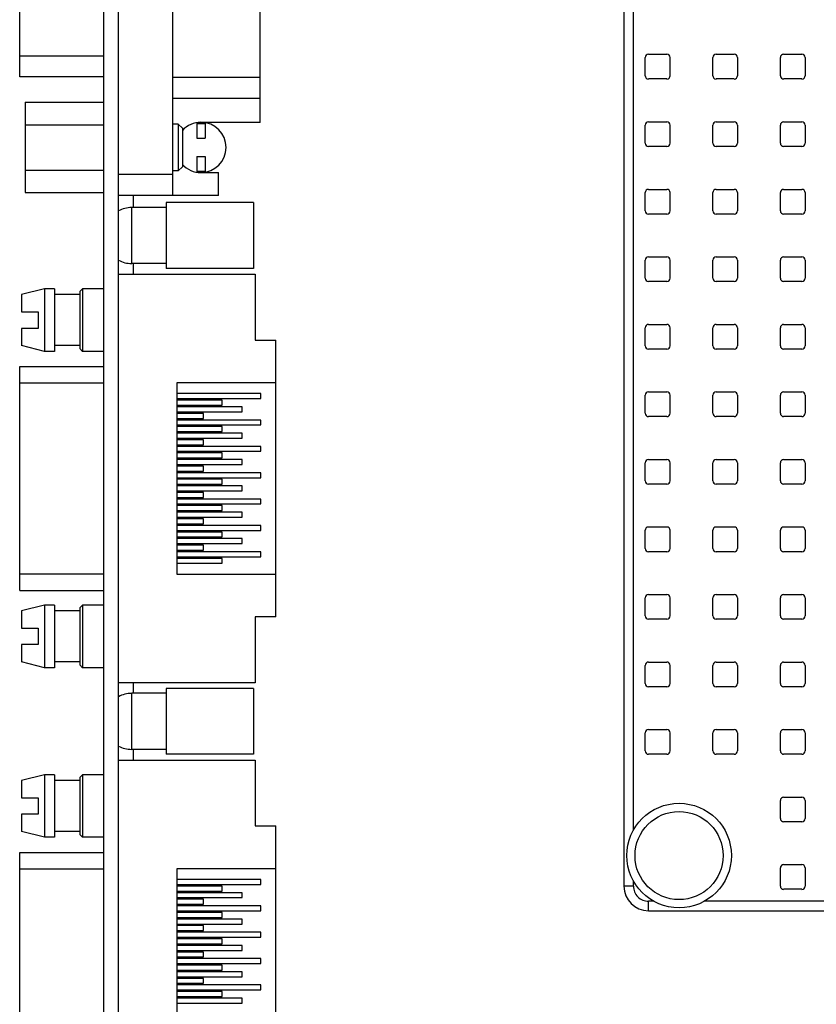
# Model space of a CAD drawing. Header units: inches. Extents: x 0 to 22, y 0 to 17.
# Tile 21 of 26: x 10.9 to 12.8, y 8.1 to 10.4. Entities that reach past the tile are written whole.
import ezdxf

# ---------------------------------------------------------------- set-up
doc = ezdxf.new("R2010")
doc.units = ezdxf.units.IN
doc.header["$LTSCALE"] = 1.21
doc.header["$MEASUREMENT"] = 0
doc.layers.get('0').update_dxf_attribs({"linetype": 'CONTINUOUS'})
doc.layers.add('02___PRT_ALL_AXES', color=7, linetype='CONTINUOUS')

msp = doc.modelspace()

# ---------------------------------------------------------------- linework, layer by layer
at = {"color": 3, "linetype": 'CONTINUOUS'}
msp.add_line((11.1054, 7.1151), (11.1054, 11.5991), dxfattribs=at)
at = {"color": 7, "linetype": 'CONTINUOUS'}
for p, q in [((11.1404, 7.1151), (11.1404, 11.5991)), ((11.2704, 10.0138), (11.2704, 11.2268)), ((11.4794, 10.2453), (11.4794, 10.9953)), ((12.3484, 10.9888), (12.3484, 8.3628)), ((12.3711, 8.4964), (12.3711, 10.8553)), ((12.3996, 10.2998), (12.3996, 10.3432)), ((12.4075, 10.351), (12.4508, 10.351)), ((12.4586, 10.3432), (12.4586, 10.2998)), ((12.561, 10.2998), (12.561, 10.3432)), ((12.5689, 10.351), (12.6122, 10.351)), ((12.6201, 10.3432), (12.6201, 10.2998)), ((12.7224, 10.2998), (12.7224, 10.3432)), ((12.7303, 10.351), (12.7736, 10.351)), ((12.7815, 10.3432), (12.7815, 10.2998)), ((11.4794, 10.2953), (11.2704, 10.2953)), ((12.4508, 10.292), (12.4075, 10.292)), ((12.6122, 10.292), (12.5689, 10.292)), ((12.7736, 10.292), (12.7303, 10.292)), ((11.4794, 10.2453), (11.2704, 10.2453)), ((10.9174, 10.2362), (10.9174, 10.0203)), ((10.9174, 10.2362), (11.1054, 10.2362)), ((10.9174, 10.1822), (11.1054, 10.1822)), ((11.2834, 10.1842), (11.2704, 10.1842)), ((11.2834, 10.1842), (11.2834, 10.0722)), ((11.2834, 10.1842), (11.2934, 10.1742)), ((11.2934, 10.1742), (11.2934, 10.0822)), ((11.3274, 10.1867), (11.3274, 10.1503)), ((11.3274, 10.1853), (11.3474, 10.1853)), ((11.3474, 10.1867), (11.3474, 10.1503)), ((12.3996, 10.1384), (12.3996, 10.1817)), ((12.4075, 10.1896), (12.4508, 10.1896)), ((12.4586, 10.1817), (12.4586, 10.1384)), ((12.561, 10.1384), (12.561, 10.1817)), ((12.5689, 10.1896), (12.6122, 10.1896)), ((12.6201, 10.1817), (12.6201, 10.1384)), ((12.7224, 10.1384), (12.7224, 10.1817)), ((12.7303, 10.1896), (12.7736, 10.1896)), ((12.7815, 10.1817), (12.7815, 10.1384)), ((11.3274, 10.1503), (11.3474, 10.1503)), ((12.4508, 10.1306), (12.4075, 10.1306)), ((12.6122, 10.1306), (12.5689, 10.1306)), ((12.7736, 10.1306), (12.7303, 10.1306)), ((11.3274, 10.1063), (11.3274, 10.0701)), ((11.3274, 10.1063), (11.3474, 10.1063)), ((11.3474, 10.1063), (11.3474, 10.0701)), ((10.9174, 10.0742), (11.1054, 10.0742)), ((11.2834, 10.0722), (11.2934, 10.0822)), ((11.2704, 10.0638), (11.1404, 10.0638)), ((11.2834, 10.0722), (11.2704, 10.0722)), ((11.3274, 10.0713), (11.3474, 10.0713)), ((12.4075, 10.0282), (12.4508, 10.0282)), ((12.5689, 10.0282), (12.6122, 10.0282)), ((12.7303, 10.0282), (12.7736, 10.0282)), ((10.9174, 10.0203), (11.1054, 10.0203)), ((11.2704, 10.0138), (11.1404, 10.0138)), ((11.1754, 10.0138), (11.1754, 9.9848)), ((12.3996, 9.977), (12.3996, 10.0203)), ((12.4586, 10.0203), (12.4586, 9.977)), ((12.561, 9.977), (12.561, 10.0203)), ((12.6201, 10.0203), (12.6201, 9.977)), ((12.7224, 9.977), (12.7224, 10.0203)), ((12.7815, 10.0203), (12.7815, 9.977)), ((11.172, 9.8509), (11.172, 9.9848)), ((11.2547, 9.9848), (11.172, 9.9848)), ((11.2547, 9.9966), (11.2547, 9.8391)), ((11.4634, 9.9966), (11.2547, 9.9966)), ((11.4634, 9.9966), (11.4634, 9.8391)), ((12.4508, 9.9691), (12.4075, 9.9691)), ((12.6122, 9.9691), (12.5689, 9.9691)), ((12.7736, 9.9691), (12.7303, 9.9691)), ((12.4075, 9.8668), (12.4508, 9.8668)), ((12.5689, 9.8668), (12.6122, 9.8668)), ((12.7303, 9.8668), (12.7736, 9.8668)), ((11.2547, 9.8509), (11.172, 9.8509)), ((11.1754, 9.8509), (11.1754, 9.8253)), ((11.4634, 9.8391), (11.2547, 9.8391)), ((12.3996, 9.8156), (12.3996, 9.8589)), ((12.4586, 9.8589), (12.4586, 9.8156)), ((12.561, 9.8156), (12.561, 9.8589)), ((12.6201, 9.8589), (12.6201, 9.8156)), ((12.7224, 9.8156), (12.7224, 9.8589)), ((12.7815, 9.8589), (12.7815, 9.8156)), ((11.1404, 9.8253), (11.4672, 9.8253)), ((11.4672, 9.8253), (11.4672, 9.6678)), ((12.4508, 9.8077), (12.4075, 9.8077)), ((12.6122, 9.8077), (12.5689, 9.8077)), ((12.7736, 9.8077), (12.7303, 9.8077)), ((10.9086, 9.7767), (10.9086, 9.7353)), ((10.9086, 9.7353), (10.948, 9.7353)), ((10.948, 9.7353), (10.948, 9.6959)), ((12.3996, 9.6542), (12.3996, 9.6975)), ((12.4075, 9.7054), (12.4508, 9.7054)), ((12.4586, 9.6975), (12.4586, 9.6542)), ((12.561, 9.6542), (12.561, 9.6975)), ((12.5689, 9.7054), (12.6122, 9.7054)), ((12.6201, 9.6975), (12.6201, 9.6542)), ((12.7224, 9.6542), (12.7224, 9.6975)), ((12.7303, 9.7054), (12.7736, 9.7054)), ((12.7815, 9.6975), (12.7815, 9.6542)), ((10.9086, 9.6959), (10.9086, 9.6546)), ((10.948, 9.6959), (10.9086, 9.6959)), ((11.4672, 9.6678), (11.5164, 9.6678)), ((11.5164, 9.0064), (11.5164, 9.6678)), ((12.4508, 9.6463), (12.4075, 9.6463)), ((12.6122, 9.6463), (12.5689, 9.6463)), ((12.7736, 9.6463), (12.7303, 9.6463)), ((10.9042, 9.0694), (10.9042, 9.6048)), ((10.9042, 9.6048), (11.1054, 9.6048)), ((10.9042, 9.5654), (11.1054, 9.5654)), ((11.2802, 9.5654), (11.2802, 9.1087)), ((11.5164, 9.5654), (11.2802, 9.5654)), ((11.481, 9.5398), (11.2802, 9.5398)), ((11.481, 9.528), (11.481, 9.5398)), ((12.3996, 9.4928), (12.3996, 9.5361)), ((12.4075, 9.5439), (12.4508, 9.5439)), ((12.4586, 9.5361), (12.4586, 9.4928)), ((12.561, 9.4928), (12.561, 9.5361)), ((12.5689, 9.5439), (12.6122, 9.5439)), ((12.6201, 9.5361), (12.6201, 9.4928)), ((12.7224, 9.4928), (12.7224, 9.5361)), ((12.7303, 9.5439), (12.7736, 9.5439)), ((12.7815, 9.5361), (12.7815, 9.4928)), ((11.2802, 9.528), (11.481, 9.528)), ((11.3885, 9.5241), (11.2802, 9.5241)), ((11.2802, 9.5123), (11.3885, 9.5123)), ((11.4357, 9.5083), (11.2802, 9.5083)), ((11.3885, 9.5123), (11.3885, 9.5241)), ((11.4357, 9.4965), (11.4357, 9.5083)), ((11.2802, 9.4965), (11.4357, 9.4965)), ((11.3432, 9.4926), (11.2802, 9.4926)), ((11.3432, 9.4808), (11.3432, 9.4926)), ((12.4508, 9.4849), (12.4075, 9.4849)), ((12.6122, 9.4849), (12.5689, 9.4849)), ((12.7736, 9.4849), (12.7303, 9.4849)), ((11.2802, 9.4808), (11.3432, 9.4808)), ((11.481, 9.4768), (11.2802, 9.4768)), ((11.2802, 9.465), (11.481, 9.465)), ((11.481, 9.465), (11.481, 9.4768)), ((11.3885, 9.4611), (11.2802, 9.4611)), ((11.2802, 9.4493), (11.3885, 9.4493)), ((11.4357, 9.4453), (11.2802, 9.4453)), ((11.3885, 9.4493), (11.3885, 9.4611)), ((11.4357, 9.4335), (11.4357, 9.4453)), ((11.2802, 9.4335), (11.4357, 9.4335)), ((11.3432, 9.4296), (11.2802, 9.4296)), ((11.2802, 9.4178), (11.3432, 9.4178)), ((11.3432, 9.4178), (11.3432, 9.4296)), ((11.481, 9.4139), (11.2802, 9.4139)), ((11.2802, 9.402), (11.481, 9.402)), ((11.3885, 9.3981), (11.2802, 9.3981)), ((11.3885, 9.3863), (11.3885, 9.3981)), ((11.481, 9.402), (11.481, 9.4139)), ((11.2802, 9.3863), (11.3885, 9.3863)), ((11.4357, 9.3824), (11.2802, 9.3824)), ((11.2802, 9.3705), (11.4357, 9.3705)), ((11.4357, 9.3705), (11.4357, 9.3824)), ((12.3996, 9.3313), (12.3996, 9.3746)), ((12.4075, 9.3825), (12.4508, 9.3825)), ((12.4586, 9.3746), (12.4586, 9.3313)), ((12.561, 9.3313), (12.561, 9.3746)), ((12.5689, 9.3825), (12.6122, 9.3825)), ((12.6201, 9.3746), (12.6201, 9.3313)), ((12.7224, 9.3313), (12.7224, 9.3746)), ((12.7303, 9.3825), (12.7736, 9.3825)), ((12.7815, 9.3746), (12.7815, 9.3313)), ((11.3432, 9.3666), (11.2802, 9.3666)), ((11.2802, 9.3548), (11.3432, 9.3548)), ((11.481, 9.3509), (11.2802, 9.3509)), ((11.3432, 9.3548), (11.3432, 9.3666)), ((11.481, 9.339), (11.481, 9.3509)), ((11.2802, 9.339), (11.481, 9.339)), ((11.3885, 9.3351), (11.2802, 9.3351)), ((11.2802, 9.3233), (11.3885, 9.3233)), ((11.3885, 9.3233), (11.3885, 9.3351)), ((12.4508, 9.3235), (12.4075, 9.3235)), ((12.6122, 9.3235), (12.5689, 9.3235)), ((12.7736, 9.3235), (12.7303, 9.3235)), ((11.4357, 9.3194), (11.2802, 9.3194)), ((11.2802, 9.3076), (11.4357, 9.3076)), ((11.3432, 9.3036), (11.2802, 9.3036)), ((11.3432, 9.2918), (11.3432, 9.3036)), ((11.4357, 9.3076), (11.4357, 9.3194)), ((11.2802, 9.2918), (11.3432, 9.2918)), ((11.481, 9.2879), (11.2802, 9.2879)), ((11.2802, 9.2761), (11.481, 9.2761)), ((11.481, 9.2761), (11.481, 9.2879)), ((11.3885, 9.2721), (11.2802, 9.2721)), ((11.2802, 9.2603), (11.3885, 9.2603)), ((11.4357, 9.2564), (11.2802, 9.2564)), ((11.3885, 9.2603), (11.3885, 9.2721)), ((11.4357, 9.2446), (11.4357, 9.2564)), ((11.2802, 9.2446), (11.4357, 9.2446)), ((11.3432, 9.2406), (11.2802, 9.2406)), ((11.2802, 9.2288), (11.3432, 9.2288)), ((11.3432, 9.2288), (11.3432, 9.2406)), ((11.481, 9.2249), (11.2802, 9.2249)), ((11.2802, 9.2131), (11.481, 9.2131)), ((11.3885, 9.2091), (11.2802, 9.2091)), ((11.3885, 9.1973), (11.3885, 9.2091)), ((11.481, 9.2131), (11.481, 9.2249)), ((12.3996, 9.1699), (12.3996, 9.2132)), ((12.4075, 9.2211), (12.4508, 9.2211)), ((12.4586, 9.2132), (12.4586, 9.1699)), ((12.561, 9.1699), (12.561, 9.2132)), ((12.5689, 9.2211), (12.6122, 9.2211)), ((12.6201, 9.2132), (12.6201, 9.1699)), ((12.7224, 9.1699), (12.7224, 9.2132)), ((12.7303, 9.2211), (12.7736, 9.2211)), ((12.7815, 9.2132), (12.7815, 9.1699)), ((11.2802, 9.1973), (11.3885, 9.1973)), ((11.4357, 9.1934), (11.2802, 9.1934)), ((11.2802, 9.1816), (11.4357, 9.1816)), ((11.4357, 9.1816), (11.4357, 9.1934)), ((11.3432, 9.1776), (11.2802, 9.1776)), ((11.2802, 9.1658), (11.3432, 9.1658)), ((11.481, 9.1619), (11.2802, 9.1619)), ((11.3432, 9.1658), (11.3432, 9.1776)), ((11.481, 9.1501), (11.481, 9.1619)), ((12.4508, 9.162), (12.4075, 9.162)), ((12.6122, 9.162), (12.5689, 9.162)), ((12.7736, 9.162), (12.7303, 9.162)), ((11.2802, 9.1501), (11.481, 9.1501)), ((11.3885, 9.1461), (11.2802, 9.1461)), ((11.2802, 9.1343), (11.3885, 9.1343)), ((11.3885, 9.1343), (11.3885, 9.1461)), ((11.1054, 9.1087), (10.9042, 9.1087)), ((11.2802, 9.1087), (11.5164, 9.1087)), ((10.9042, 9.0694), (11.1054, 9.0694)), ((12.3996, 9.0085), (12.3996, 9.0518)), ((12.4075, 9.0597), (12.4508, 9.0597)), ((12.4586, 9.0518), (12.4586, 9.0085)), ((12.561, 9.0085), (12.561, 9.0518)), ((12.5689, 9.0597), (12.6122, 9.0597)), ((12.6201, 9.0518), (12.6201, 9.0085)), ((12.7224, 9.0085), (12.7224, 9.0518)), ((12.7303, 9.0597), (12.7736, 9.0597)), ((12.7815, 9.0518), (12.7815, 9.0085)), ((10.9086, 9.0207), (10.9086, 8.9793)), ((11.4672, 9.0064), (11.4672, 8.8489)), ((11.5164, 9.0064), (11.4672, 9.0064)), ((12.4508, 9.0006), (12.4075, 9.0006)), ((12.6122, 9.0006), (12.5689, 9.0006)), ((12.7736, 9.0006), (12.7303, 9.0006)), ((10.9086, 8.9793), (10.948, 8.9793)), ((10.948, 8.9793), (10.948, 8.9399)), ((10.9086, 8.9399), (10.9086, 8.8986)), ((10.948, 8.9399), (10.9086, 8.9399)), ((12.4075, 8.8983), (12.4508, 8.8983)), ((12.5689, 8.8983), (12.6122, 8.8983)), ((12.7303, 8.8983), (12.7736, 8.8983)), ((12.3996, 8.8471), (12.3996, 8.8904)), ((12.4586, 8.8904), (12.4586, 8.8471)), ((12.561, 8.8471), (12.561, 8.8904)), ((12.6201, 8.8904), (12.6201, 8.8471)), ((12.7224, 8.8471), (12.7224, 8.8904)), ((12.7815, 8.8904), (12.7815, 8.8471)), ((11.4672, 8.8489), (11.1404, 8.8489)), ((11.1754, 8.8489), (11.1754, 8.8235)), ((11.2547, 8.8353), (11.2547, 8.6778)), ((11.4634, 8.8353), (11.2547, 8.8353)), ((11.4634, 8.8353), (11.4634, 8.6778)), ((12.4508, 8.8392), (12.4075, 8.8392)), ((12.6122, 8.8392), (12.5689, 8.8392)), ((12.7736, 8.8392), (12.7303, 8.8392)), ((11.172, 8.6896), (11.172, 8.8235)), ((11.2547, 8.8235), (11.172, 8.8235)), ((12.4075, 8.7369), (12.4508, 8.7369)), ((12.5689, 8.7369), (12.6122, 8.7369)), ((12.7303, 8.7369), (12.7736, 8.7369)), ((12.3996, 8.6857), (12.3996, 8.729)), ((12.4586, 8.729), (12.4586, 8.6857)), ((12.561, 8.6857), (12.561, 8.729)), ((12.6201, 8.729), (12.6201, 8.6857)), ((12.7224, 8.6857), (12.7224, 8.729)), ((12.7815, 8.729), (12.7815, 8.6857)), ((11.2547, 8.6896), (11.172, 8.6896)), ((11.1754, 8.6896), (11.1754, 8.6639)), ((11.1404, 8.6639), (11.4672, 8.6639)), ((11.4634, 8.6778), (11.2547, 8.6778)), ((11.4672, 8.6639), (11.4672, 8.5064)), ((12.4508, 8.6778), (12.4075, 8.6778)), ((12.6122, 8.6778), (12.5689, 8.6778)), ((12.7736, 8.6778), (12.7303, 8.6778)), ((10.9086, 8.6152), (10.9086, 8.5739)), ((10.9086, 8.5739), (10.948, 8.5739)), ((10.948, 8.5739), (10.948, 8.5345)), ((12.7224, 8.5243), (12.7224, 8.5676)), ((12.7303, 8.5754), (12.7736, 8.5754)), ((12.7815, 8.5676), (12.7815, 8.5243)), ((10.9086, 8.5345), (10.9086, 8.4932)), ((10.948, 8.5345), (10.9086, 8.5345)), ((11.4672, 8.5064), (11.5164, 8.5064)), ((11.5164, 7.845), (11.5164, 8.5064)), ((12.7736, 8.5164), (12.7303, 8.5164)), ((10.9042, 7.9079), (10.9042, 8.4434)), ((10.9042, 8.4434), (11.1054, 8.4434)), ((10.9042, 8.404), (11.1054, 8.404)), ((11.2802, 8.404), (11.2802, 7.9473)), ((11.5164, 8.404), (11.2802, 8.404)), ((12.7224, 8.3628), (12.7224, 8.4061)), ((12.7303, 8.414), (12.7736, 8.414)), ((12.7815, 8.4061), (12.7815, 8.3628)), ((11.481, 8.3784), (11.2802, 8.3784)), ((11.2802, 8.3666), (11.481, 8.3666)), ((11.3885, 8.3627), (11.2802, 8.3627)), ((11.3885, 8.3509), (11.3885, 8.3627)), ((11.481, 8.3666), (11.481, 8.3784)), ((12.3711, 8.3628), (12.3484, 8.3628)), ((12.3711, 8.3628), (12.3711, 8.375)), ((11.2802, 8.3509), (11.3885, 8.3509)), ((11.4357, 8.3469), (11.2802, 8.3469)), ((11.2802, 8.3351), (11.4357, 8.3351)), ((11.4357, 8.3351), (11.4357, 8.3469)), ((12.7736, 8.355), (12.7303, 8.355)), ((11.3432, 8.3312), (11.2802, 8.3312)), ((11.2802, 8.3194), (11.3432, 8.3194)), ((11.481, 8.3154), (11.2802, 8.3154)), ((11.3432, 8.3194), (11.3432, 8.3312)), ((11.481, 8.3036), (11.481, 8.3154)), ((12.4075, 8.3038), (12.4075, 8.3265)), ((12.4203, 8.3265), (12.4075, 8.3265)), ((13.3129, 8.3265), (12.5403, 8.3265)), ((11.2802, 8.3036), (11.481, 8.3036)), ((11.3885, 8.2997), (11.2802, 8.2997)), ((11.2802, 8.2879), (11.3885, 8.2879)), ((11.3885, 8.2879), (11.3885, 8.2997)), ((12.4075, 8.3038), (13.3149, 8.3038)), ((11.4357, 8.2839), (11.2802, 8.2839)), ((11.2802, 8.2721), (11.4357, 8.2721)), ((11.3432, 8.2682), (11.2802, 8.2682)), ((11.3432, 8.2564), (11.3432, 8.2682)), ((11.4357, 8.2721), (11.4357, 8.2839)), ((11.2802, 8.2564), (11.3432, 8.2564)), ((11.481, 8.2524), (11.2802, 8.2524)), ((11.2802, 8.2406), (11.481, 8.2406)), ((11.481, 8.2406), (11.481, 8.2524)), ((11.3885, 8.2367), (11.2802, 8.2367)), ((11.2802, 8.2249), (11.3885, 8.2249)), ((11.4357, 8.2209), (11.2802, 8.2209)), ((11.3885, 8.2249), (11.3885, 8.2367)), ((11.4357, 8.2091), (11.4357, 8.2209)), ((11.2802, 8.2091), (11.4357, 8.2091)), ((11.3432, 8.2052), (11.2802, 8.2052)), ((11.2802, 8.1934), (11.3432, 8.1934)), ((11.3432, 8.1934), (11.3432, 8.2052)), ((11.481, 8.1894), (11.2802, 8.1894)), ((11.2802, 8.1776), (11.481, 8.1776)), ((11.3885, 8.1737), (11.2802, 8.1737)), ((11.3885, 8.1619), (11.3885, 8.1737)), ((11.481, 8.1776), (11.481, 8.1894)), ((11.2802, 8.1619), (11.3885, 8.1619)), ((11.4357, 8.1579), (11.2802, 8.1579)), ((11.2802, 8.1461), (11.4357, 8.1461)), ((11.4357, 8.1461), (11.4357, 8.1579)), ((11.3432, 8.1422), (11.2802, 8.1422)), ((11.2802, 8.1304), (11.3432, 8.1304)), ((11.481, 8.1265), (11.2802, 8.1265)), ((11.3432, 8.1304), (11.3432, 8.1422)), ((11.481, 8.1146), (11.481, 8.1265)), ((11.2802, 8.1146), (11.481, 8.1146)), ((11.3885, 8.1107), (11.2802, 8.1107)), ((11.2802, 8.0989), (11.3885, 8.0989)), ((11.3885, 8.0989), (11.3885, 8.1107)), ((11.4357, 8.095), (11.2802, 8.095)), ((11.2802, 8.0831), (11.4357, 8.0831)), ((11.4357, 8.0831), (11.4357, 8.095))]:
    msp.add_line(p, q, dxfattribs=at)
for radius in [0.125, 0.1053]:
    msp.add_circle((12.4803, 8.4357), radius, dxfattribs=at)
for centre, radius, start, end in [((12.4075, 10.3432), 0.00787, 90, 180), ((12.4508, 10.3432), 0.00787, 0, 90), ((12.5689, 10.3432), 0.00787, 90, 180), ((12.6122, 10.3432), 0.00787, 0, 90), ((12.7303, 10.3432), 0.00787, 90, 180), ((12.7736, 10.3432), 0.00787, 0, 90), ((12.4075, 10.2998), 0.00787, 180, 270), ((12.4508, 10.2998), 0.00787, 270, 360), ((12.5689, 10.2998), 0.00787, 180, 270), ((12.6122, 10.2998), 0.00787, 270, 360), ((12.7303, 10.2998), 0.00787, 180, 270), ((12.7736, 10.2998), 0.00787, 270, 360), ((12.4075, 10.1817), 0.00787, 90, 180), ((12.4508, 10.1817), 0.00787, 0, 90), ((12.5689, 10.1817), 0.00787, 90, 180), ((12.6122, 10.1817), 0.00787, 0, 90), ((12.7303, 10.1817), 0.00787, 90, 180), ((12.7736, 10.1817), 0.00787, 0, 90), ((12.4075, 10.1384), 0.00787, 180, 270), ((12.4508, 10.1384), 0.00787, 270, 360), ((12.5689, 10.1384), 0.00787, 180, 270), ((12.6122, 10.1384), 0.00787, 270, 360), ((12.7303, 10.1384), 0.00787, 180, 270), ((12.7736, 10.1384), 0.00787, 270, 360), ((12.4075, 10.0203), 0.00787, 90, 180), ((12.4508, 10.0203), 0.00787, 0, 90), ((12.5689, 10.0203), 0.00787, 90, 180), ((12.6122, 10.0203), 0.00787, 0, 90), ((12.7303, 10.0203), 0.00787, 90, 180), ((12.7736, 10.0203), 0.00787, 0, 90), ((11.172, 9.9178), 0.0669, 90, 118.2127), ((12.4075, 9.977), 0.00787, 180, 270), ((12.4508, 9.977), 0.00787, 270, 360), ((12.5689, 9.977), 0.00787, 180, 270), ((12.6122, 9.977), 0.00787, 270, 360), ((12.7303, 9.977), 0.00787, 180, 270), ((12.7736, 9.977), 0.00787, 270, 360), ((12.4075, 9.8589), 0.00787, 90, 180), ((12.4508, 9.8589), 0.00787, 0, 90), ((12.5689, 9.8589), 0.00787, 90, 180), ((12.6122, 9.8589), 0.00787, 0, 90), ((12.7303, 9.8589), 0.00787, 90, 180), ((12.7736, 9.8589), 0.00787, 0, 90), ((11.172, 9.9178), 0.0669, 241.7873, 270), ((12.4075, 9.8156), 0.00787, 180, 270), ((12.4508, 9.8156), 0.00787, 270, 360), ((12.5689, 9.8156), 0.00787, 180, 270), ((12.6122, 9.8156), 0.00787, 270, 360), ((12.7303, 9.8156), 0.00787, 180, 270), ((12.7736, 9.8156), 0.00787, 270, 360), ((12.4075, 9.6975), 0.00787, 90, 180), ((12.4508, 9.6975), 0.00787, 0, 90), ((12.5689, 9.6975), 0.00787, 90, 180), ((12.6122, 9.6975), 0.00787, 0, 90), ((12.7303, 9.6975), 0.00787, 90, 180), ((12.7736, 9.6975), 0.00787, 0, 90), ((12.4075, 9.6542), 0.00787, 180, 270), ((12.4508, 9.6542), 0.00787, 270, 360), ((12.5689, 9.6542), 0.00787, 180, 270), ((12.6122, 9.6542), 0.00787, 270, 360), ((12.7303, 9.6542), 0.00787, 180, 270), ((12.7736, 9.6542), 0.00787, 270, 360), ((12.4075, 9.5361), 0.00787, 90, 180), ((12.4508, 9.5361), 0.00787, 0, 90), ((12.5689, 9.5361), 0.00787, 90, 180), ((12.6122, 9.5361), 0.00787, 0, 90), ((12.7303, 9.5361), 0.00787, 90, 180), ((12.7736, 9.5361), 0.00787, 0, 90), ((12.4075, 9.4928), 0.00787, 180, 270), ((12.4508, 9.4928), 0.00787, 270, 360), ((12.5689, 9.4928), 0.00787, 180, 270), ((12.6122, 9.4928), 0.00787, 270, 360), ((12.7303, 9.4928), 0.00787, 180, 270), ((12.7736, 9.4928), 0.00787, 270, 360), ((12.4075, 9.3746), 0.00787, 90, 180), ((12.4508, 9.3746), 0.00787, 0, 90), ((12.5689, 9.3746), 0.00787, 90, 180), ((12.6122, 9.3746), 0.00787, 0, 90), ((12.7303, 9.3746), 0.00787, 90, 180), ((12.7736, 9.3746), 0.00787, 0, 90), ((12.4075, 9.3313), 0.00787, 180, 270), ((12.4508, 9.3313), 0.00787, 270, 360), ((12.5689, 9.3313), 0.00787, 180, 270), ((12.6122, 9.3313), 0.00787, 270, 360), ((12.7303, 9.3313), 0.00787, 180, 270), ((12.7736, 9.3313), 0.00787, 270, 360), ((12.4075, 9.2132), 0.00787, 90, 180), ((12.4508, 9.2132), 0.00787, 0, 90), ((12.5689, 9.2132), 0.00787, 90, 180), ((12.6122, 9.2132), 0.00787, 0, 90), ((12.7303, 9.2132), 0.00787, 90, 180), ((12.7736, 9.2132), 0.00787, 0, 90), ((12.4075, 9.1699), 0.00787, 180, 270), ((12.4508, 9.1699), 0.00787, 270, 360), ((12.5689, 9.1699), 0.00787, 180, 270), ((12.6122, 9.1699), 0.00787, 270, 360), ((12.7303, 9.1699), 0.00787, 180, 270), ((12.7736, 9.1699), 0.00787, 270, 360), ((12.4075, 9.0518), 0.00787, 90, 180), ((12.4508, 9.0518), 0.00787, 0, 90), ((12.5689, 9.0518), 0.00787, 90, 180), ((12.6122, 9.0518), 0.00787, 0, 90), ((12.7303, 9.0518), 0.00787, 90, 180), ((12.7736, 9.0518), 0.00787, 0, 90), ((12.4075, 9.0085), 0.00787, 180, 270), ((12.4508, 9.0085), 0.00787, 270, 360), ((12.5689, 9.0085), 0.00787, 180, 270), ((12.6122, 9.0085), 0.00787, 270, 360), ((12.7303, 9.0085), 0.00787, 180, 270), ((12.7736, 9.0085), 0.00787, 270, 360), ((12.4075, 8.8904), 0.00787, 90, 180), ((12.4508, 8.8904), 0.00787, 0, 90), ((12.5689, 8.8904), 0.00787, 90, 180), ((12.6122, 8.8904), 0.00787, 0, 90), ((12.7303, 8.8904), 0.00787, 90, 180), ((12.7736, 8.8904), 0.00787, 0, 90), ((12.4075, 8.8471), 0.00787, 180, 270), ((12.4508, 8.8471), 0.00787, 270, 360), ((12.5689, 8.8471), 0.00787, 180, 270), ((12.6122, 8.8471), 0.00787, 270, 360), ((12.7303, 8.8471), 0.00787, 180, 270), ((12.7736, 8.8471), 0.00787, 270, 360), ((11.172, 8.7565), 0.0669, 90, 118.2127), ((12.4075, 8.729), 0.00787, 90, 180), ((12.4508, 8.729), 0.00787, 0, 90), ((12.5689, 8.729), 0.00787, 90, 180), ((12.6122, 8.729), 0.00787, 0, 90), ((12.7303, 8.729), 0.00787, 90, 180), ((12.7736, 8.729), 0.00787, 0, 90), ((11.172, 8.7565), 0.0669, 241.7873, 270), ((12.4075, 8.6857), 0.00787, 180, 270), ((12.4508, 8.6857), 0.00787, 270, 360), ((12.5689, 8.6857), 0.00787, 180, 270), ((12.6122, 8.6857), 0.00787, 270, 360), ((12.7303, 8.6857), 0.00787, 180, 270), ((12.7736, 8.6857), 0.00787, 270, 360), ((12.7303, 8.5676), 0.00787, 90, 180), ((12.7736, 8.5676), 0.00787, 0, 90), ((12.7303, 8.5243), 0.00787, 180, 270), ((12.7736, 8.5243), 0.00787, 270, 360), ((12.7303, 8.4061), 0.00787, 90, 180), ((12.7736, 8.4061), 0.00787, 0, 90), ((12.4075, 8.3628), 0.0591, 180, 270), ((12.4075, 8.3628), 0.0363, 179.9795, 270.0103), ((12.7303, 8.3628), 0.00787, 180, 270), ((12.7736, 8.3628), 0.00787, 270, 360)]:
    msp.add_arc(centre, radius, start, end, dxfattribs=at)
at = {"layer": '02___PRT_ALL_AXES', "color": 7, "linetype": 'CONTINUOUS'}
for p, q in [((10.9044, 10.2969), (10.9044, 10.9436)), ((11.1054, 10.3469), (10.9044, 10.3469)), ((11.1054, 10.2969), (10.9044, 10.2969)), ((11.4794, 10.1883), (11.4794, 10.2453)), ((11.4794, 10.1883), (11.3374, 10.1883)), ((11.3374, 10.0683), (11.3794, 10.0683)), ((11.3794, 10.0138), (11.3794, 10.0683)), ((11.3794, 10.0138), (11.2704, 10.0138)), ((10.9637, 9.7904), (10.9086, 9.7767)), ((10.9637, 9.7904), (10.9637, 9.6408)), ((10.9877, 9.7904), (10.9637, 9.7904)), ((10.9877, 9.7904), (10.9877, 9.6408)), ((11.048, 9.7767), (10.9877, 9.7767)), ((11.0547, 9.7904), (11.048, 9.7837)), ((11.048, 9.7837), (11.048, 9.6476)), ((11.0547, 9.7904), (11.0547, 9.6408)), ((11.1054, 9.7904), (11.0547, 9.7904)), ((10.9637, 9.6408), (10.9086, 9.6546)), ((11.048, 9.6546), (10.9877, 9.6546)), ((10.9877, 9.6408), (10.9637, 9.6408)), ((11.0547, 9.6408), (11.048, 9.6476)), ((11.1054, 9.6408), (11.0547, 9.6408)), ((10.9637, 9.0344), (10.9086, 9.0207)), ((10.9637, 9.0344), (10.9637, 8.8848)), ((10.9877, 9.0344), (10.9637, 9.0344)), ((10.9877, 9.0344), (10.9877, 8.8848)), ((11.048, 9.0207), (10.9877, 9.0207)), ((11.0547, 9.0344), (11.048, 9.0277)), ((11.048, 9.0277), (11.048, 8.8916)), ((11.0547, 9.0344), (11.0547, 8.8848)), ((11.1054, 9.0344), (11.0547, 9.0344)), ((10.9637, 8.8848), (10.9086, 8.8986)), ((11.048, 8.8986), (10.9877, 8.8986)), ((10.9877, 8.8848), (10.9637, 8.8848)), ((11.0547, 8.8848), (11.048, 8.8916)), ((11.1054, 8.8848), (11.0547, 8.8848)), ((10.9637, 8.629), (10.9086, 8.6152)), ((10.9637, 8.629), (10.9637, 8.4794)), ((10.9877, 8.629), (10.9637, 8.629)), ((10.9877, 8.629), (10.9877, 8.4794)), ((11.048, 8.6152), (10.9877, 8.6152)), ((11.0547, 8.629), (11.048, 8.6222)), ((11.048, 8.6222), (11.048, 8.4862)), ((11.0547, 8.629), (11.0547, 8.4794)), ((11.1054, 8.629), (11.0547, 8.629)), ((10.9637, 8.4794), (10.9086, 8.4932)), ((10.9877, 8.4794), (10.9637, 8.4794)), ((11.048, 8.4932), (10.9877, 8.4932)), ((11.0547, 8.4794), (11.048, 8.4862)), ((11.1054, 8.4794), (11.0547, 8.4794))]:
    msp.add_line(p, q, dxfattribs=at)
for centre, start, end in [((11.3374, 10.1283), 90, 137.4995), ((11.3374, 10.1284), 270, 90), ((11.3374, 10.1283), 222.5005, 270)]:
    msp.add_arc(centre, 0.06, start, end, dxfattribs=at)

doc.saveas('drawing.dxf')
